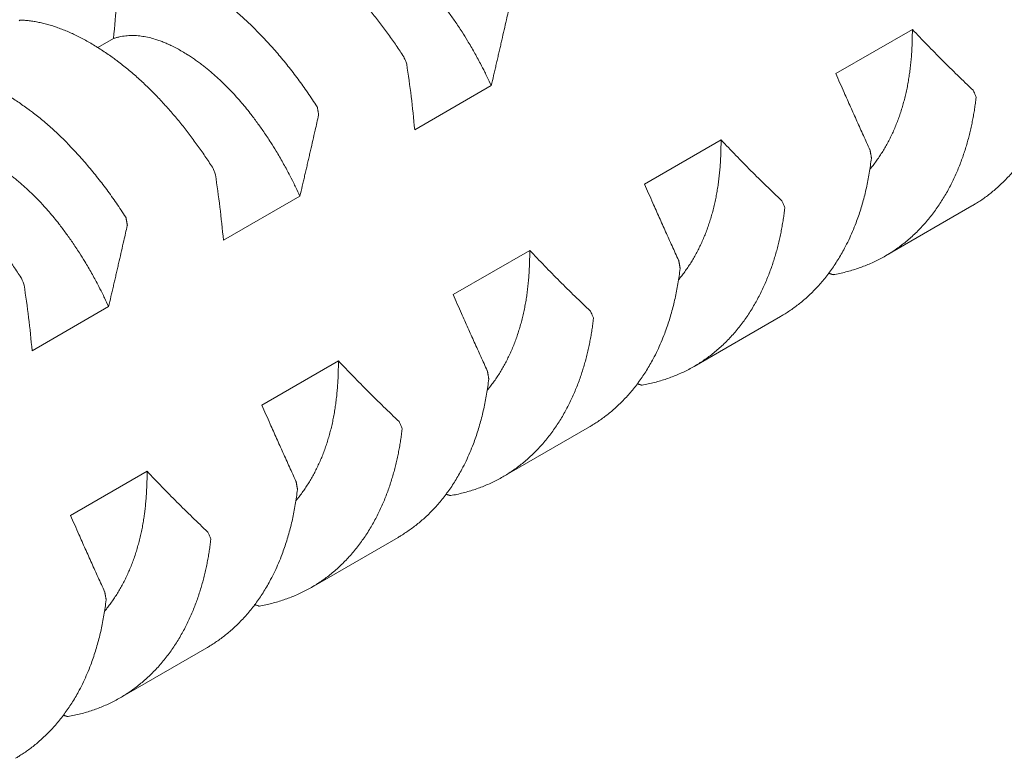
# Model space of a CAD drawing. Header units: millimetres. Extents: x 0 to 594, y 0 to 420.
# Tile 74 of 83: x 498.48 to 505.76, y 363.84 to 369.3. Entities that reach past the tile are written whole.
import ezdxf

# ---------------------------------------------------------------- set-up
doc = ezdxf.new("R2010")
doc.units = ezdxf.units.MM
doc.linetypes.add('K5LT_THIN', pattern=[0])
doc.layers.add('Системный слой', color=7, linetype='Continuous')

# ---------------------------------------------------------------- blocks, each defined once
blk = doc.blocks.new('U3')
at = {"layer": 'Системный слой', "color": 7, "linetype": 'K5LT_THIN', "lineweight": 18}
for p, q in [((505.0795, 369.2292), (504.5138, 368.9026)), ((499.1748, 369.1614), (499.0595, 369.0948)), ((501.4013, 368.4872), (501.967, 368.8138)), ((503.6653, 368.4127), (503.0996, 368.0861)), ((499.9871, 367.6707), (500.5528, 367.9973)), ((504.8803, 367.5547), (505.5204, 367.9243)), ((502.2511, 367.5962), (501.6854, 367.2696)), ((498.5729, 366.8542), (499.1386, 367.1808)), ((503.4661, 366.7383), (504.1062, 367.1078)), ((500.8368, 366.7797), (500.2712, 366.4531)), ((502.0519, 365.9218), (502.692, 366.2913)), ((499.4226, 365.9632), (498.8569, 365.6366)), ((500.6377, 365.1053), (501.2778, 365.4748)), ((499.2235, 364.2888), (499.8635, 364.6583))]:
    blk.add_line(p, q, dxfattribs=at)
for points, knots in [([(499.8965, 370.1146), (499.9078, 370.1143), (499.9308, 370.1131), (499.9657, 370.1098), (500.0013, 370.1048), (500.0376, 370.0981), (500.0744, 370.0898), (500.1117, 370.0798), (500.1495, 370.0682), (500.1877, 370.0549), (500.2262, 370.0401), (500.265, 370.0237), (500.304, 370.0057), (500.3432, 369.9863), (500.3825, 369.9654), (500.4218, 369.943), (500.4612, 369.9193), (500.5006, 369.8943), (500.5398, 369.8681), (500.5756, 369.8429), (500.6015, 369.8239), (500.6274, 369.8046), (500.6565, 369.7822), (500.6952, 369.7509), (500.7337, 369.7184), (500.7718, 369.6848), (500.8095, 369.6501), (500.8468, 369.6145), (500.8835, 369.578), (500.9194, 369.541), (500.9545, 369.5035), (500.9887, 369.4657), (501.0222, 369.4274), (501.0548, 369.3889), (501.0868, 369.35), (501.1181, 369.3107), (501.1488, 369.271), (501.1788, 369.2311), (501.2082, 369.1909), (501.2369, 369.1504), (501.2651, 369.1096), (501.2927, 369.0685), (501.3107, 369.0408), (501.3197, 369.0269)], [0, 0, 0, 0, 0.02634, 0.052775, 0.079301, 0.105956, 0.132697, 0.159533, 0.186399, 0.213259, 0.240091, 0.266892, 0.293663, 0.320386, 0.347081, 0.373754, 0.400414, 0.427032, 0.453584, 0.479965, 0.499738, 0.506229, 0.532478, 0.558829, 0.585011, 0.611012, 0.636668, 0.662151, 0.687116, 0.711701, 0.735673, 0.75939, 0.782546, 0.805391, 0.827824, 0.850167, 0.872198, 0.894026, 0.915535, 0.936929, 0.958083, 0.979105, 1, 1, 1, 1]), ([(500.589, 369.9778), (500.5961, 369.9804), (500.6105, 369.9851), (500.6327, 369.9908), (500.6554, 369.9953), (500.6787, 369.9984), (500.7033, 370.0004), (500.7303, 370.001), (500.7643, 369.9997), (500.8049, 369.9951), (500.8516, 369.9859), (500.8944, 369.9742), (500.932, 369.9615), (500.9628, 369.9496), (500.9919, 369.9371), (501.0234, 369.9224), (501.0584, 369.9045), (501.097, 369.8829), (501.1327, 369.8611), (501.1653, 369.8399), (501.1948, 369.8196), (501.2245, 369.7982), (501.2522, 369.7772), (501.2721, 369.7615), (501.292, 369.7455), (501.3138, 369.7273), (501.3435, 369.7014), (501.373, 369.6745), (501.4024, 369.6464), (501.4315, 369.6174), (501.4605, 369.5873), (501.4923, 369.5529), (501.5267, 369.514), (501.5634, 369.4703), (501.5962, 369.4293), (501.6252, 369.3916), (501.6505, 369.3577), (501.6751, 369.3234), (501.6997, 369.2881), (501.7251, 369.2504), (501.7559, 369.2031), (501.795, 369.1402), (501.8405, 369.0624), (501.8828, 368.9847), (501.9146, 368.9229), (501.9413, 368.8686), (501.9572, 368.8351), (501.967, 368.8138)], [0, 0, 0, 0, 0.019411, 0.038863, 0.058341, 0.077822, 0.097283, 0.118879, 0.142628, 0.177154, 0.211649, 0.246143, 0.269832, 0.291356, 0.31072, 0.330082, 0.35587, 0.381654, 0.407442, 0.426765, 0.446068, 0.465342, 0.484619, 0.499997, 0.503892, 0.523184, 0.542465, 0.561714, 0.580941, 0.600162, 0.619369, 0.638567, 0.663868, 0.688907, 0.713692, 0.731833, 0.74972, 0.767241, 0.784651, 0.803214, 0.823048, 0.853533, 0.892434, 0.93014, 0.957299, 0.973195, 1, 1, 1, 1]), ([(500.6796, 368.6574), (500.6682, 368.675), (500.6453, 368.7099), (500.6103, 368.7614), (500.5747, 368.8121), (500.5385, 368.8619), (500.5017, 368.9107), (500.4643, 368.9585), (500.4265, 369.0052), (500.3883, 369.0506), (500.3498, 369.0948), (500.311, 369.1376), (500.272, 369.179), (500.2329, 369.2191), (500.1936, 369.2576), (500.1542, 369.2947), (500.1148, 369.3303), (500.0755, 369.3643), (500.0363, 369.3967), (500.0005, 369.425), (499.9745, 369.4446), (499.9486, 369.4638), (499.9196, 369.4847), (499.8809, 369.5112), (499.8424, 369.5364), (499.8043, 369.56), (499.7665, 369.5822), (499.7293, 369.6029), (499.6926, 369.622), (499.6567, 369.6395), (499.6216, 369.6555), (499.5874, 369.6699), (499.5539, 369.683), (499.5212, 369.6946), (499.4893, 369.7049), (499.458, 369.714), (499.4273, 369.7218), (499.3973, 369.7285), (499.3679, 369.734), (499.3392, 369.7384), (499.311, 369.7417), (499.2834, 369.744), (499.2653, 369.7448), (499.2564, 369.745)], [0, 0, 0, 0, 0.02634, 0.052775, 0.079301, 0.105956, 0.132697, 0.159533, 0.186399, 0.213258, 0.240091, 0.266892, 0.293663, 0.320386, 0.347081, 0.373754, 0.400413, 0.427032, 0.453584, 0.479964, 0.499738, 0.506229, 0.532478, 0.558829, 0.585011, 0.611012, 0.636668, 0.662151, 0.687116, 0.711701, 0.735673, 0.75939, 0.782546, 0.805391, 0.827824, 0.850167, 0.872198, 0.894026, 0.915535, 0.936929, 0.958083, 0.979105, 1, 1, 1, 1]), ([(501.967, 368.8138), (501.9728, 368.8385), (501.9815, 368.8757), (501.9931, 368.9255), (502.0018, 368.9629), (502.0105, 369.0005), (502.0192, 369.0379), (502.0279, 369.0755), (502.0365, 369.1131), (502.048, 369.163), (502.0623, 369.2253), (502.0822, 369.3125), (502.0963, 369.3748), (502.1048, 369.4123)], [0, 0, 0, 0, 0.123718, 0.186012, 0.249454, 0.311365, 0.374222, 0.437076, 0.499829, 0.562449, 0.68732, 0.812104, 1, 1, 1, 1]), ([(498.4781, 369.2927), (498.4781, 369.2929), (498.4788, 369.2944), (498.4798, 369.2965), (498.4805, 369.2979), (498.4806, 369.2981), (498.4823, 369.2981)], [0.5459285, 0.5459285, 0.5459285, 0.5459285, 0.5612893, 0.7459796, 0.9001503, 1, 1, 1, 1]), ([(498.4823, 369.2981), (498.4936, 369.2978), (498.5165, 369.2966), (498.5515, 369.2933), (498.5871, 369.2883), (498.6233, 369.2816), (498.6602, 369.2733), (498.6975, 369.2633), (498.7353, 369.2517), (498.7735, 369.2384), (498.812, 369.2236), (498.8508, 369.2072), (498.8898, 369.1892), (498.929, 369.1698), (498.9682, 369.1489), (499.0076, 369.1265), (499.047, 369.1028), (499.0864, 369.0778), (499.1256, 369.0516), (499.1614, 369.0264), (499.1873, 369.0074), (499.2132, 368.9881), (499.2423, 368.9657), (499.281, 368.9344), (499.3195, 368.9019), (499.3576, 368.8683), (499.3953, 368.8336), (499.4326, 368.798), (499.4693, 368.7615), (499.5051, 368.7246), (499.5402, 368.687), (499.5745, 368.6492), (499.608, 368.6109), (499.6406, 368.5724), (499.6726, 368.5335), (499.7039, 368.4942), (499.7346, 368.4545), (499.7646, 368.4146), (499.794, 368.3744), (499.8227, 368.3339), (499.8509, 368.2931), (499.8784, 368.252), (499.8965, 368.2243), (499.9055, 368.2104)], [0, 0, 0, 0, 0.02634, 0.052775, 0.079301, 0.105956, 0.132697, 0.159533, 0.186399, 0.213258, 0.240091, 0.266892, 0.293663, 0.320386, 0.347081, 0.373754, 0.400414, 0.427032, 0.453584, 0.479965, 0.499738, 0.506229, 0.532478, 0.558829, 0.585011, 0.611012, 0.636668, 0.662151, 0.687116, 0.711701, 0.735673, 0.75939, 0.782546, 0.805391, 0.827824, 0.850167, 0.872198, 0.894026, 0.915535, 0.936929, 0.958083, 0.979105, 1, 1, 1, 1]), ([(505.0795, 369.2292), (505.0796, 369.2126), (505.0795, 369.1798), (505.0783, 369.1311), (505.0762, 369.0834), (505.0732, 369.0367), (505.0693, 368.9913), (505.0651, 368.9524), (505.0615, 368.9233), (505.0576, 368.8943), (505.0524, 368.86), (505.0448, 368.8171), (505.0361, 368.7745), (505.0263, 368.7322), (505.0155, 368.6903), (505.0036, 368.6489), (504.9906, 368.608), (504.9765, 368.5678), (504.9614, 368.5283), (504.9453, 368.4897), (504.9282, 368.452), (504.9101, 368.4152), (504.8911, 368.3794), (504.8712, 368.3447), (504.8504, 368.311), (504.8288, 368.2784), (504.8063, 368.2468), (504.7852, 368.2192), (504.7714, 368.2023), (504.7655, 368.1953)], [0, 0, 0, 0, 0.0203909, 0.0406136, 0.0606482, 0.0803478, 0.0997845, 0.1189127, 0.1306786, 0.1379115, 0.1569537, 0.1761257, 0.1954431, 0.2148512, 0.23438, 0.2539811, 0.2736429, 0.2933116, 0.3129434, 0.3325295, 0.3520452, 0.371509, 0.3908925, 0.4102424, 0.4295413, 0.448809, 0.4680321, 0.4872502, 0.5011568, 0.5011568, 0.5011568, 0.5011568]), ([(499.1748, 369.1614), (499.1819, 369.1639), (499.1963, 369.1686), (499.2184, 369.1743), (499.2412, 369.1788), (499.2645, 369.1819), (499.2891, 369.1839), (499.3161, 369.1845), (499.3501, 369.1832), (499.3907, 369.1786), (499.4374, 369.1694), (499.4802, 369.1577), (499.5177, 369.145), (499.5486, 369.1331), (499.5777, 369.1206), (499.6092, 369.1059), (499.6442, 369.088), (499.6828, 369.0664), (499.7185, 369.0446), (499.7511, 369.0234), (499.7806, 369.0031), (499.8103, 368.9817), (499.838, 368.9607), (499.8578, 368.945), (499.8777, 368.929), (499.8996, 368.9108), (499.9293, 368.8849), (499.9588, 368.858), (499.9882, 368.8299), (500.0173, 368.8009), (500.0463, 368.7708), (500.0781, 368.7364), (500.1125, 368.6975), (500.1492, 368.6538), (500.182, 368.6128), (500.211, 368.5751), (500.2363, 368.5412), (500.2609, 368.5069), (500.2855, 368.4716), (500.3109, 368.4339), (500.3417, 368.3866), (500.3808, 368.3237), (500.4263, 368.2459), (500.4686, 368.1682), (500.5003, 368.1064), (500.5271, 368.0521), (500.543, 368.0186), (500.5528, 367.9973)], [0, 0, 0, 0, 0.019411, 0.038863, 0.058341, 0.077822, 0.097283, 0.118879, 0.142628, 0.177154, 0.211649, 0.246143, 0.269832, 0.291356, 0.31072, 0.330082, 0.35587, 0.381654, 0.407442, 0.426765, 0.446068, 0.465342, 0.484619, 0.499997, 0.503892, 0.523184, 0.542465, 0.561714, 0.580941, 0.600162, 0.619369, 0.638567, 0.663868, 0.688907, 0.713692, 0.731833, 0.74972, 0.767241, 0.784651, 0.803214, 0.823048, 0.853533, 0.892434, 0.93014, 0.957299, 0.973195, 1, 1, 1, 1]), ([(506.1909, 369.0944), (506.1887, 369.0756), (506.1839, 369.0383), (506.1754, 368.9828), (506.1655, 368.9279), (506.1542, 368.8738), (506.1416, 368.8204), (506.1276, 368.7677), (506.1123, 368.716), (506.0956, 368.6652), (506.0757, 368.61), (506.0518, 368.5507), (506.0236, 368.4882), (505.9957, 368.4329), (505.9689, 368.3844), (505.9435, 368.3421), (505.9171, 368.3012), (505.8896, 368.2617), (505.8612, 368.2239), (505.8319, 368.1876), (505.8019, 368.1531), (505.7712, 368.1203), (505.7398, 368.0892), (505.7081, 368.0598), (505.6758, 368.0322), (505.6433, 368.0062), (505.6106, 367.982), (505.5778, 367.9595), (505.5478, 367.9404), (505.5286, 367.929), (505.5204, 367.9243)], [0, 0, 0, 0, 0.0273479, 0.0546132, 0.0818229, 0.1089974, 0.136186, 0.1633567, 0.1905029, 0.2175968, 0.2446688, 0.2806774, 0.3166161, 0.3524805, 0.3793091, 0.4060938, 0.4328036, 0.4594889, 0.4860263, 0.512426, 0.5385629, 0.5645845, 0.5902876, 0.6157869, 0.6409694, 0.6660409, 0.6906406, 0.7148832, 0.7385524, 0.7559243, 0.7559243, 0.7559243, 0.7559243]), ([(501.3197, 369.0269), (501.3216, 369.0239), (501.3236, 369.0192), (501.3312, 369.0005), (501.3385, 368.9821), (501.3421, 368.972)], [0, 0, 0, 0, 0.3333333, 0.6666667, 0.9852483, 0.9852483, 0.9852483, 0.9852483]), ([(499.2654, 367.8409), (499.254, 367.8585), (499.2311, 367.8934), (499.1961, 367.9449), (499.1605, 367.9956), (499.1243, 368.0454), (499.0875, 368.0942), (499.0501, 368.142), (499.0123, 368.1887), (498.9741, 368.2341), (498.9356, 368.2783), (498.8968, 368.3211), (498.8578, 368.3626), (498.8187, 368.4026), (498.7794, 368.4411), (498.74, 368.4782), (498.7006, 368.5138), (498.6613, 368.5478), (498.6221, 368.5802), (498.5863, 368.6085), (498.5603, 368.6281), (498.5344, 368.6473), (498.5054, 368.6682), (498.4667, 368.6947), (498.4282, 368.7199), (498.3901, 368.7435), (498.3523, 368.7657), (498.315, 368.7864), (498.2784, 368.8055), (498.2425, 368.823), (498.2074, 368.839), (498.1731, 368.8534), (498.1397, 368.8665), (498.107, 368.8781), (498.075, 368.8884), (498.0438, 368.8975), (498.0131, 368.9053), (497.9831, 368.912), (497.9537, 368.9175), (497.925, 368.9219), (497.8968, 368.9252), (497.8692, 368.9275), (497.8511, 368.9283), (497.8421, 368.9285)], [0, 0, 0, 0, 0.02634, 0.052775, 0.079301, 0.105956, 0.132697, 0.159533, 0.186399, 0.213259, 0.240091, 0.266892, 0.293663, 0.320386, 0.347081, 0.373754, 0.400414, 0.427032, 0.453584, 0.479965, 0.499738, 0.506229, 0.532478, 0.558829, 0.585011, 0.611012, 0.636668, 0.662151, 0.687116, 0.711701, 0.735673, 0.75939, 0.782546, 0.805391, 0.827824, 0.850167, 0.872198, 0.894027, 0.915535, 0.936929, 0.958083, 0.979105, 1, 1, 1, 1]), ([(504.5138, 368.9026), (504.524, 368.8793), (504.5445, 368.8324), (504.5808, 368.7502), (504.6226, 368.6562), (504.67, 368.5505), (504.7178, 368.4449), (504.7498, 368.3746), (504.7659, 368.3393)], [0, 0, 0, 0, 0.124073, 0.24903, 0.437214, 0.624852, 0.812078, 1, 1, 1, 1]), ([(504.8803, 367.5547), (504.8926, 367.5618), (504.9174, 367.5768), (504.9539, 367.6008), (504.9902, 367.6268), (505.0259, 367.6545), (505.0609, 367.684), (505.0951, 367.7151), (505.1283, 367.7478), (505.1605, 367.7821), (505.1915, 367.8177), (505.2213, 367.8545), (505.2497, 367.8925), (505.2768, 367.9313), (505.3025, 367.9711), (505.3268, 368.0116), (505.3498, 368.0527), (505.3714, 368.0944), (505.3917, 368.1366), (505.4105, 368.1789), (505.4279, 368.2213), (505.4441, 368.2636), (505.4589, 368.3059), (505.4726, 368.348), (505.4851, 368.39), (505.4966, 368.432), (505.5071, 368.474), (505.5166, 368.5159), (505.5251, 368.5577), (505.5328, 368.5995), (505.5397, 368.6412), (505.5457, 368.683), (505.5492, 368.7109), (505.5508, 368.7248)], [0.2437969, 0.2437969, 0.2437969, 0.2437969, 0.2698818, 0.2966667, 0.3237153, 0.3509673, 0.3783814, 0.4058261, 0.4332216, 0.4605283, 0.4875883, 0.514442, 0.5409384, 0.5672667, 0.5931799, 0.6188258, 0.6440769, 0.6692083, 0.6938626, 0.7181535, 0.74182, 0.7652276, 0.7880286, 0.8104719, 0.8324304, 0.8542613, 0.8757323, 0.8969767, 0.9178787, 0.9386677, 0.9592261, 0.9796666, 1, 1, 1, 1]), ([(505.5508, 368.7248), (505.5511, 368.728), (505.5494, 368.7323), (505.5429, 368.7479), (505.5356, 368.7652), (505.5311, 368.7758), (505.5286, 368.7797)], [0, 0, 0, 0, 0.3180833, 0.6361666, 0.8583888, 0.985237, 0.985237, 0.985237, 0.985237]), ([(500.6906, 368.5958), (500.6913, 368.5966), (500.691, 368.599), (500.6903, 368.6032), (500.6894, 368.6084), (500.6884, 368.614), (500.6876, 368.6188), (500.6868, 368.6235), (500.6859, 368.6286), (500.6848, 368.6352), (500.6833, 368.6434), (500.682, 368.6505), (500.6814, 368.6542), (500.6813, 368.6548), (500.6796, 368.6574)], [0.0207324, 0.0207324, 0.0207324, 0.0207324, 0.0428739, 0.0907082, 0.146734, 0.1992069, 0.2507105, 0.2970714, 0.3612261, 0.4410506, 0.5612891, 0.7459793, 0.9001501, 1, 1, 1, 1]), ([(500.5528, 367.9973), (500.5586, 368.022), (500.5672, 368.0592), (500.5789, 368.109), (500.5876, 368.1464), (500.5963, 368.184), (500.605, 368.2214), (500.6136, 368.259), (500.6223, 368.2966), (500.6338, 368.3465), (500.6481, 368.4088), (500.668, 368.496), (500.6821, 368.5584), (500.6906, 368.5958)], [0, 0, 0, 0, 0.123718, 0.186012, 0.249454, 0.311365, 0.374222, 0.437076, 0.499829, 0.562449, 0.68732, 0.812104, 1, 1, 1, 1]), ([(497.068, 368.4816), (497.0794, 368.4813), (497.1023, 368.4801), (497.1373, 368.4768), (497.1729, 368.4718), (497.2091, 368.4651), (497.246, 368.4568), (497.2833, 368.4468), (497.3211, 368.4352), (497.3593, 368.4219), (497.3978, 368.4071), (497.4366, 368.3907), (497.4756, 368.3727), (497.5148, 368.3533), (497.554, 368.3324), (497.5934, 368.3101), (497.6328, 368.2863), (497.6722, 368.2613), (497.7114, 368.2351), (497.7472, 368.2099), (497.7731, 368.191), (497.799, 368.1716), (497.8281, 368.1492), (497.8667, 368.118), (497.9052, 368.0854), (497.9434, 368.0518), (497.9811, 368.0171), (498.0184, 367.9815), (498.0551, 367.945), (498.0909, 367.9081), (498.126, 367.8705), (498.1603, 367.8327), (498.1938, 367.7944), (498.2264, 367.7559), (498.2584, 367.717), (498.2897, 367.6777), (498.3204, 367.638), (498.3504, 367.5981), (498.3797, 367.5579), (498.4085, 367.5174), (498.4366, 367.4766), (498.4642, 367.4355), (498.4823, 367.4078), (498.4913, 367.3939)], [0, 0, 0, 0, 0.02634, 0.052775, 0.079301, 0.105956, 0.132697, 0.159533, 0.186399, 0.213259, 0.240091, 0.266892, 0.293663, 0.320386, 0.347081, 0.373754, 0.400414, 0.427032, 0.453584, 0.479965, 0.499738, 0.506229, 0.532478, 0.558829, 0.585011, 0.611012, 0.636668, 0.662151, 0.687116, 0.711701, 0.735673, 0.75939, 0.782546, 0.805391, 0.827824, 0.850167, 0.872198, 0.894026, 0.915535, 0.936929, 0.958083, 0.979105, 1, 1, 1, 1]), ([(497.7606, 368.3449), (497.7677, 368.3474), (497.7821, 368.3521), (497.8042, 368.3578), (497.827, 368.3623), (497.8503, 368.3654), (497.8749, 368.3674), (497.9019, 368.368), (497.9359, 368.3667), (497.9765, 368.3621), (498.0231, 368.3529), (498.066, 368.3412), (498.1035, 368.3285), (498.1344, 368.3166), (498.1635, 368.3041), (498.195, 368.2894), (498.23, 368.2716), (498.2686, 368.2499), (498.3042, 368.2282), (498.3369, 368.2069), (498.3664, 368.1866), (498.396, 368.1652), (498.4238, 368.1442), (498.4436, 368.1285), (498.4635, 368.1125), (498.4854, 368.0943), (498.5151, 368.0684), (498.5446, 368.0415), (498.5739, 368.0134), (498.6031, 367.9844), (498.6321, 367.9543), (498.6639, 367.9199), (498.6983, 367.881), (498.735, 367.8373), (498.7678, 367.7963), (498.7968, 367.7586), (498.822, 367.7247), (498.8467, 367.6904), (498.8713, 367.6551), (498.8967, 367.6174), (498.9275, 367.5701), (498.9666, 367.5072), (499.0121, 367.4294), (499.0544, 367.3517), (499.0861, 367.2899), (499.1129, 367.2356), (499.1288, 367.2021), (499.1386, 367.1808)], [0, 0, 0, 0, 0.019411, 0.038863, 0.058341, 0.077822, 0.097283, 0.118879, 0.142628, 0.177154, 0.211649, 0.246143, 0.269832, 0.291356, 0.31072, 0.330082, 0.35587, 0.381654, 0.407442, 0.426765, 0.446068, 0.465342, 0.484619, 0.499997, 0.503892, 0.523184, 0.542465, 0.561714, 0.580941, 0.600162, 0.619369, 0.638567, 0.663868, 0.688907, 0.713692, 0.731833, 0.74972, 0.767241, 0.784651, 0.803214, 0.823048, 0.853533, 0.892434, 0.93014, 0.957299, 0.973195, 1, 1, 1, 1]), ([(503.6653, 368.4127), (503.6654, 368.3961), (503.6652, 368.3633), (503.6641, 368.3146), (503.662, 368.2669), (503.6589, 368.2202), (503.655, 368.1748), (503.6509, 368.1359), (503.6473, 368.1068), (503.6434, 368.0778), (503.6381, 368.0435), (503.6305, 368.0006), (503.6219, 367.958), (503.6121, 367.9157), (503.6013, 367.8738), (503.5894, 367.8324), (503.5764, 367.7915), (503.5623, 367.7513), (503.5472, 367.7119), (503.531, 367.6732), (503.5139, 367.6355), (503.4959, 367.5987), (503.4769, 367.5629), (503.457, 367.5282), (503.4362, 367.4945), (503.4146, 367.4619), (503.3921, 367.4303), (503.371, 367.4027), (503.3572, 367.3858), (503.3513, 367.3788)], [0, 0, 0, 0, 0.0203909, 0.0406136, 0.0606482, 0.0803478, 0.0997844, 0.1189127, 0.1306786, 0.1379115, 0.1569537, 0.1761256, 0.195443, 0.2148512, 0.23438, 0.253981, 0.2736428, 0.2933115, 0.3129433, 0.3325294, 0.3520452, 0.3715089, 0.3908925, 0.4102424, 0.4295413, 0.4488089, 0.4680321, 0.4872502, 0.5011568, 0.5011568, 0.5011568, 0.5011568]), ([(504.7767, 368.2779), (504.7745, 368.2591), (504.7697, 368.2218), (504.7612, 368.1663), (504.7513, 368.1114), (504.74, 368.0573), (504.7274, 368.0039), (504.7134, 367.9512), (504.6981, 367.8995), (504.6814, 367.8487), (504.6614, 367.7935), (504.6376, 367.7342), (504.6094, 367.6717), (504.5815, 367.6164), (504.5546, 367.5679), (504.5293, 367.5256), (504.5029, 367.4847), (504.4754, 367.4452), (504.447, 367.4074), (504.4177, 367.3711), (504.3877, 367.3366), (504.3569, 367.3038), (504.3256, 367.2727), (504.2939, 367.2433), (504.2616, 367.2157), (504.2291, 367.1897), (504.1964, 367.1655), (504.1636, 367.143), (504.1336, 367.1239), (504.1144, 367.1125), (504.1062, 367.1078)], [0, 0, 0, 0, 0.0273479, 0.0546132, 0.0818229, 0.1089974, 0.136186, 0.1633566, 0.1905029, 0.2175968, 0.2446688, 0.2806773, 0.3166161, 0.3524804, 0.379309, 0.4060938, 0.4328036, 0.4594889, 0.4860263, 0.512426, 0.5385628, 0.5645844, 0.5902876, 0.6157868, 0.6409693, 0.6660409, 0.6906406, 0.7148832, 0.7385524, 0.7559243, 0.7559243, 0.7559243, 0.7559243]), ([(504.7659, 368.3393), (504.7666, 368.3386), (504.7671, 368.3363), (504.7679, 368.3321), (504.7688, 368.3269), (504.7698, 368.3214), (504.7707, 368.3166), (504.7715, 368.3119), (504.7724, 368.3068), (504.7736, 368.3003), (504.775, 368.2921), (504.7763, 368.285), (504.7769, 368.2813), (504.777, 368.2807), (504.7767, 368.2779)], [0.0207444, 0.0207444, 0.0207444, 0.0207444, 0.0428984, 0.0907387, 0.1467587, 0.1992145, 0.2507964, 0.2972687, 0.3609845, 0.4401075, 0.5595796, 0.7441911, 0.8989792, 1, 1, 1, 1]), ([(499.9055, 368.2104), (499.9074, 368.2074), (499.9094, 368.2027), (499.9169, 368.184), (499.9243, 368.1656), (499.9279, 368.1555)], [0, 0, 0, 0, 0.3333333, 0.6666667, 0.9852484, 0.9852484, 0.9852484, 0.9852484]), ([(503.0996, 368.0861), (503.1098, 368.0628), (503.1303, 368.0159), (503.1666, 367.9337), (503.2084, 367.8397), (503.2558, 367.734), (503.3036, 367.6284), (503.3356, 367.5581), (503.3517, 367.5228)], [0, 0, 0, 0, 0.124073, 0.24903, 0.437214, 0.624852, 0.812078, 1, 1, 1, 1]), ([(504.1366, 367.9083), (504.1369, 367.9115), (504.1352, 367.9158), (504.1287, 367.9314), (504.1214, 367.9487), (504.1169, 367.9593), (504.1144, 367.9632)], [0, 0, 0, 0, 0.3180892, 0.6361784, 0.8584006, 0.9852368, 0.9852368, 0.9852368, 0.9852368]), ([(499.2763, 367.7793), (499.2771, 367.7801), (499.2767, 367.7825), (499.276, 367.7867), (499.2752, 367.7919), (499.2742, 367.7975), (499.2734, 367.8023), (499.2726, 367.807), (499.2717, 367.8121), (499.2706, 367.8187), (499.2691, 367.8269), (499.2678, 367.834), (499.2672, 367.8377), (499.267, 367.8383), (499.2654, 367.8409)], [0.0207323, 0.0207323, 0.0207323, 0.0207323, 0.0428737, 0.0907079, 0.1467335, 0.1992062, 0.2507097, 0.2970703, 0.3612246, 0.4410487, 0.5612865, 0.7459763, 0.9001479, 1, 1, 1, 1]), ([(503.4661, 366.7382), (503.4784, 366.7453), (503.5031, 366.7603), (503.5397, 366.7843), (503.576, 366.8103), (503.6117, 366.838), (503.6467, 366.8675), (503.6809, 366.8986), (503.7141, 366.9314), (503.7463, 366.9656), (503.7773, 367.0012), (503.8071, 367.038), (503.8355, 367.076), (503.8626, 367.1149), (503.8883, 367.1546), (503.9126, 367.1951), (503.9356, 367.2362), (503.9572, 367.278), (503.9775, 367.3201), (503.9963, 367.3624), (504.0137, 367.4048), (504.0298, 367.4471), (504.0447, 367.4894), (504.0584, 367.5315), (504.0709, 367.5735), (504.0824, 367.6155), (504.0929, 367.6575), (504.1023, 367.6994), (504.1109, 367.7412), (504.1186, 367.783), (504.1254, 367.8247), (504.1315, 367.8665), (504.1349, 367.8944), (504.1366, 367.9083)], [0.2437968, 0.2437968, 0.2437968, 0.2437968, 0.2698818, 0.2966667, 0.3237153, 0.3509673, 0.3783814, 0.4058261, 0.4332216, 0.4605283, 0.4875883, 0.514442, 0.5409384, 0.5672667, 0.5931799, 0.6188258, 0.6440769, 0.6692084, 0.6938626, 0.7181535, 0.74182, 0.7652276, 0.7880287, 0.810472, 0.8324304, 0.8542613, 0.8757323, 0.8969767, 0.9178787, 0.9386677, 0.9592261, 0.9796666, 1, 1, 1, 1]), ([(499.1386, 367.1808), (499.1443, 367.2056), (499.153, 367.2427), (499.1646, 367.2925), (499.1734, 367.3299), (499.1821, 367.3675), (499.1907, 367.4049), (499.1994, 367.4425), (499.2081, 367.4801), (499.2196, 367.53), (499.2338, 367.5923), (499.2537, 367.6795), (499.2679, 367.7419), (499.2763, 367.7793)], [0, 0, 0, 0, 0.123718, 0.186012, 0.249454, 0.311365, 0.374222, 0.437076, 0.499829, 0.562449, 0.68732, 0.812104, 1, 1, 1, 1]), ([(502.2511, 367.5962), (502.2512, 367.5796), (502.251, 367.5468), (502.2499, 367.4981), (502.2478, 367.4504), (502.2447, 367.4037), (502.2408, 367.3583), (502.2367, 367.3194), (502.2331, 367.2903), (502.2292, 367.2613), (502.2239, 367.227), (502.2163, 367.1842), (502.2077, 367.1415), (502.1979, 367.0992), (502.1871, 367.0573), (502.1751, 367.0159), (502.1621, 366.975), (502.1481, 366.9348), (502.133, 366.8954), (502.1168, 366.8567), (502.0997, 366.819), (502.0817, 366.7822), (502.0627, 366.7464), (502.0428, 366.7117), (502.022, 366.678), (502.0003, 366.6454), (501.9779, 366.6139), (501.9567, 366.5862), (501.943, 366.5693), (501.9371, 366.5623)], [0, 0, 0, 0, 0.0203909, 0.0406136, 0.0606482, 0.0803478, 0.0997845, 0.1189127, 0.1306786, 0.1379115, 0.1569537, 0.1761257, 0.1954431, 0.2148512, 0.23438, 0.2539811, 0.2736429, 0.2933116, 0.3129434, 0.3325295, 0.3520452, 0.371509, 0.3908925, 0.4102424, 0.4295413, 0.448809, 0.4680321, 0.4872502, 0.5011568, 0.5011568, 0.5011568, 0.5011568]), ([(504.4955, 367.4167), (504.5112, 367.4195), (504.5423, 367.4255), (504.588, 367.4362), (504.6328, 367.4485), (504.6766, 367.4624), (504.7194, 367.4779), (504.7612, 367.4948), (504.8018, 367.5131), (504.8415, 367.533), (504.8674, 367.5473), (504.8803, 367.5547)], [0, 0, 0, 0, 0.0271172, 0.0543051, 0.0815275, 0.1087174, 0.1358386, 0.1628457, 0.1897707, 0.2165683, 0.2437969, 0.2437969, 0.2437969, 0.2437969]), ([(503.3517, 367.5228), (503.3524, 367.5222), (503.3529, 367.5198), (503.3536, 367.5156), (503.3546, 367.5104), (503.3556, 367.5049), (503.3565, 367.5001), (503.3573, 367.4954), (503.3582, 367.4903), (503.3594, 367.4838), (503.3608, 367.4756), (503.362, 367.4685), (503.3627, 367.4648), (503.3628, 367.4642), (503.3625, 367.4614)], [0.0207443, 0.0207443, 0.0207443, 0.0207443, 0.0428983, 0.0907386, 0.1467585, 0.1992142, 0.2507961, 0.2972683, 0.3609837, 0.4401061, 0.5595773, 0.7441878, 0.8989766, 1, 1, 1, 1]), ([(503.3625, 367.4614), (503.3603, 367.4426), (503.3555, 367.4053), (503.3469, 367.3498), (503.337, 367.2949), (503.3258, 367.2408), (503.3132, 367.1874), (503.2992, 367.1347), (503.2839, 367.083), (503.2672, 367.0322), (503.2472, 366.977), (503.2234, 366.9177), (503.1952, 366.8552), (503.1673, 366.7999), (503.1404, 366.7514), (503.1151, 366.7091), (503.0887, 366.6682), (503.0612, 366.6287), (503.0328, 366.5909), (503.0035, 366.5546), (502.9734, 366.5201), (502.9427, 366.4873), (502.9114, 366.4562), (502.8796, 366.4268), (502.8474, 366.3992), (502.8149, 366.3732), (502.7822, 366.349), (502.7494, 366.3265), (502.7193, 366.3074), (502.7002, 366.296), (502.692, 366.2913)], [0, 0, 0, 0, 0.0273479, 0.0546132, 0.0818229, 0.1089974, 0.136186, 0.1633567, 0.1905029, 0.2175968, 0.2446688, 0.2806774, 0.3166162, 0.3524805, 0.3793091, 0.4060938, 0.4328036, 0.4594889, 0.4860263, 0.512426, 0.5385629, 0.5645845, 0.5902876, 0.6157869, 0.6409694, 0.6660409, 0.6906406, 0.7148832, 0.7385524, 0.7559243, 0.7559243, 0.7559243, 0.7559243]), ([(504.4606, 367.4255), (504.4624, 367.4265), (504.4669, 367.4249), (504.4722, 367.4231), (504.4759, 367.4218), (504.4781, 367.4211), (504.4795, 367.4206), (504.4802, 367.4203), (504.4809, 367.4201), (504.4816, 367.4199), (504.4822, 367.4197), (504.4826, 367.4195), (504.4828, 367.4195), (504.4829, 367.4194), (504.4832, 367.4193), (504.4836, 367.4192), (504.484, 367.419), (504.4846, 367.4189), (504.4851, 367.4187), (504.4857, 367.4185), (504.4861, 367.4183), (504.4865, 367.4182), (504.4866, 367.4182), (504.4867, 367.4181), (504.4869, 367.4181), (504.4873, 367.4179), (504.488, 367.4177), (504.4887, 367.4174), (504.4893, 367.4173), (504.4896, 367.4172), (504.4898, 367.4171), (504.4902, 367.417), (504.4908, 367.4168), (504.4916, 367.4165), (504.4923, 367.4162), (504.4925, 367.4162), (504.4955, 367.4167)], [0.2348884, 0.2348884, 0.2348884, 0.2348884, 0.3272893, 0.414425, 0.4678876, 0.5095399, 0.5300108, 0.5456675, 0.5570684, 0.5730675, 0.5868265, 0.5971513, 0.6046322, 0.6120906, 0.6211155, 0.628725, 0.6378235, 0.6473781, 0.6604852, 0.6746009, 0.6880333, 0.7005949, 0.7086787, 0.7174026, 0.7276308, 0.7413872, 0.7548092, 0.76702, 0.778075, 0.7883463, 0.7977974, 0.8093487, 0.828715, 0.8655289, 0.9244808, 1, 1, 1, 1]), ([(498.4913, 367.3939), (498.4932, 367.3909), (498.4951, 367.3862), (498.5027, 367.3676), (498.5101, 367.3491), (498.5137, 367.339)], [0, 0, 0, 0, 0.3333333, 0.6666667, 0.9852482, 0.9852482, 0.9852482, 0.9852482]), ([(501.6854, 367.2696), (501.6956, 367.2463), (501.7161, 367.1994), (501.7523, 367.1172), (501.7942, 367.0232), (501.8416, 366.9175), (501.8894, 366.8119), (501.9214, 366.7416), (501.9375, 366.7063)], [0, 0, 0, 0, 0.124073, 0.24903, 0.437214, 0.624852, 0.812078, 1, 1, 1, 1]), ([(502.7224, 367.0918), (502.7227, 367.095), (502.721, 367.0993), (502.7145, 367.1149), (502.7072, 367.1322), (502.7027, 367.1428), (502.7002, 367.1467)], [0, 0, 0, 0, 0.3180824, 0.6361648, 0.8583871, 0.985237, 0.985237, 0.985237, 0.985237]), ([(502.0518, 365.9217), (502.0642, 365.9288), (502.0889, 365.9438), (502.1255, 365.9678), (502.1618, 365.9938), (502.1975, 366.0215), (502.2325, 366.051), (502.2666, 366.0821), (502.2999, 366.1149), (502.3321, 366.1491), (502.3631, 366.1847), (502.3929, 366.2215), (502.4213, 366.2595), (502.4484, 366.2984), (502.4741, 366.3381), (502.4984, 366.3786), (502.5214, 366.4197), (502.543, 366.4615), (502.5632, 366.5036), (502.582, 366.5459), (502.5995, 366.5883), (502.6156, 366.6306), (502.6305, 366.6729), (502.6441, 366.715), (502.6567, 366.757), (502.6682, 366.799), (502.6786, 366.841), (502.6881, 366.8829), (502.6967, 366.9247), (502.7044, 366.9665), (502.7112, 367.0082), (502.7172, 367.05), (502.7207, 367.0779), (502.7224, 367.0918)], [0.2437969, 0.2437969, 0.2437969, 0.2437969, 0.2698818, 0.2966667, 0.3237153, 0.3509673, 0.3783814, 0.4058261, 0.4332216, 0.4605283, 0.4875882, 0.514442, 0.5409384, 0.5672667, 0.5931798, 0.6188258, 0.6440769, 0.6692083, 0.6938625, 0.7181535, 0.74182, 0.7652275, 0.7880286, 0.8104719, 0.8324304, 0.8542613, 0.8757323, 0.8969767, 0.9178787, 0.9386677, 0.9592261, 0.9796666, 1, 1, 1, 1]), ([(500.8368, 366.7797), (500.8369, 366.7636), (500.8368, 366.7314), (500.8357, 366.6837), (500.8337, 366.6364), (500.8307, 366.5896), (500.8268, 366.5432), (500.8225, 366.5035), (500.8188, 366.4734), (500.8147, 366.4434), (500.8093, 366.4079), (500.8014, 366.364), (500.7925, 366.3206), (500.7825, 366.2779), (500.7715, 366.2359), (500.7595, 366.1947), (500.7465, 366.1542), (500.7324, 366.1145), (500.7174, 366.0756), (500.7015, 366.0376), (500.6845, 366.0004), (500.6666, 365.9642), (500.6478, 365.9288), (500.6281, 365.8945), (500.6075, 365.8611), (500.586, 365.8287), (500.5636, 365.7973), (500.5426, 365.7698), (500.5288, 365.7529), (500.5229, 365.7458)], [0, 0, 0, 0, 0.019558, 0.0390946, 0.0586191, 0.0781488, 0.0977107, 0.1172669, 0.128998, 0.1367668, 0.1562435, 0.1757236, 0.1952307, 0.214754, 0.2342778, 0.2537872, 0.273278, 0.2927642, 0.3122531, 0.3317426, 0.351215, 0.370679, 0.3901366, 0.4095889, 0.4290163, 0.4484323, 0.4678395, 0.4872414, 0.5013428, 0.5013428, 0.5013428, 0.5013428]), ([(501.9375, 366.7063), (501.9382, 366.7057), (501.9387, 366.7033), (501.9394, 366.6991), (501.9404, 366.6939), (501.9414, 366.6884), (501.9423, 366.6836), (501.9431, 366.6789), (501.944, 366.6738), (501.9452, 366.6673), (501.9466, 366.6591), (501.9478, 366.652), (501.9485, 366.6483), (501.9486, 366.6477), (501.9483, 366.6449)], [0.0207444, 0.0207444, 0.0207444, 0.0207444, 0.0428984, 0.0907387, 0.1467588, 0.1992145, 0.2507965, 0.2972688, 0.3609847, 0.4401077, 0.5595799, 0.7441914, 0.8989794, 1, 1, 1, 1]), ([(503.0813, 366.6002), (503.097, 366.603), (503.128, 366.609), (503.1738, 366.6197), (503.2186, 366.632), (503.2624, 366.6459), (503.3052, 366.6614), (503.3469, 366.6783), (503.3875, 366.6966), (503.4273, 366.7165), (503.4532, 366.7308), (503.4661, 366.7382)], [0, 0, 0, 0, 0.0271172, 0.0543051, 0.0815275, 0.1087174, 0.1358386, 0.1628456, 0.1897707, 0.2165683, 0.2437968, 0.2437968, 0.2437968, 0.2437968]), ([(501.9483, 366.6449), (501.9461, 366.6261), (501.9413, 366.5888), (501.9327, 366.5333), (501.9228, 366.4784), (501.9116, 366.4243), (501.899, 366.3709), (501.885, 366.3182), (501.8696, 366.2665), (501.853, 366.2157), (501.833, 366.1605), (501.8092, 366.1012), (501.781, 366.0387), (501.7531, 365.9834), (501.7262, 365.9349), (501.7009, 365.8926), (501.6745, 365.8517), (501.647, 365.8123), (501.6186, 365.7744), (501.5893, 365.7381), (501.5592, 365.7036), (501.5285, 365.6708), (501.4972, 365.6397), (501.4654, 365.6103), (501.4332, 365.5827), (501.4007, 365.5568), (501.3679, 365.5325), (501.3352, 365.51), (501.3051, 365.4909), (501.2859, 365.4795), (501.2778, 365.4748)], [0, 0, 0, 0, 0.0273479, 0.0546132, 0.0818229, 0.1089974, 0.136186, 0.1633566, 0.1905029, 0.2175968, 0.2446688, 0.2806773, 0.3166161, 0.3524805, 0.3793091, 0.4060938, 0.4328036, 0.4594889, 0.4860263, 0.512426, 0.5385628, 0.5645844, 0.5902876, 0.6157868, 0.6409693, 0.6660409, 0.6906406, 0.7148832, 0.7385524, 0.7559243, 0.7559243, 0.7559243, 0.7559243]), ([(503.0463, 366.609), (503.0482, 366.61), (503.0527, 366.6084), (503.058, 366.6066), (503.0617, 366.6053), (503.064, 366.6045), (503.0653, 366.6041), (503.0661, 366.6038), (503.0667, 366.6036), (503.0673, 366.6034), (503.068, 366.6032), (503.0684, 366.603), (503.0686, 366.603), (503.0688, 366.6029), (503.0691, 366.6028), (503.0697, 366.6026), (503.0703, 366.6024), (503.0709, 366.6022), (503.0714, 366.602), (503.0719, 366.6018), (503.0722, 366.6017), (503.0724, 366.6017), (503.0725, 366.6016), (503.0727, 366.6016), (503.0735, 366.6013), (503.0745, 366.6009), (503.0752, 366.6007), (503.0755, 366.6006), (503.0758, 366.6005), (503.0761, 366.6004), (503.0766, 366.6002), (503.0773, 366.6), (503.0781, 366.5998), (503.0782, 366.5997), (503.0813, 366.6002)], [0.2347551, 0.2347551, 0.2347551, 0.2347551, 0.3291472, 0.4121094, 0.4686283, 0.5096783, 0.5337625, 0.5455853, 0.5569734, 0.5730392, 0.5867707, 0.597645, 0.6060595, 0.6144784, 0.6242423, 0.6352956, 0.6477342, 0.660422, 0.6744718, 0.6877811, 0.7001881, 0.7076587, 0.7156578, 0.7312256, 0.748517, 0.7688904, 0.7810392, 0.7943364, 0.8043164, 0.816406, 0.8316601, 0.8614329, 0.9180449, 1, 1, 1, 1]), ([(500.2712, 366.4531), (500.2813, 366.4298), (500.3019, 366.3829), (500.3381, 366.3007), (500.38, 366.2067), (500.4274, 366.101), (500.4751, 365.9954), (500.5072, 365.9251), (500.5233, 365.8899)], [0, 0, 0, 0, 0.124073, 0.24903, 0.437214, 0.624852, 0.812078, 1, 1, 1, 1]), ([(501.3081, 366.2754), (501.3085, 366.2786), (501.3067, 366.2828), (501.3003, 366.2984), (501.293, 366.3157), (501.2884, 366.3263), (501.2859, 366.3302)], [0, 0, 0, 0, 0.3180886, 0.6361772, 0.8583994, 0.9852368, 0.9852368, 0.9852368, 0.9852368]), ([(500.6376, 365.1052), (500.65, 365.1123), (500.6747, 365.1273), (500.7113, 365.1513), (500.7476, 365.1773), (500.7833, 365.205), (500.8183, 365.2345), (500.8524, 365.2656), (500.8857, 365.2984), (500.9179, 365.3326), (500.9489, 365.3682), (500.9787, 365.405), (501.0071, 365.443), (501.0342, 365.4819), (501.0599, 365.5216), (501.0842, 365.5621), (501.1072, 365.6032), (501.1288, 365.645), (501.149, 365.6871), (501.1678, 365.7294), (501.1853, 365.7718), (501.2014, 365.8141), (501.2163, 365.8564), (501.2299, 365.8985), (501.2425, 365.9405), (501.2539, 365.9825), (501.2644, 366.0245), (501.2739, 366.0664), (501.2825, 366.1082), (501.2902, 366.15), (501.297, 366.1917), (501.303, 366.2335), (501.3065, 366.2614), (501.3081, 366.2754)], [0.2437968, 0.2437968, 0.2437968, 0.2437968, 0.2698818, 0.2966667, 0.3237153, 0.3509673, 0.3783814, 0.4058261, 0.4332216, 0.4605283, 0.4875883, 0.514442, 0.5409384, 0.5672667, 0.5931799, 0.6188258, 0.6440769, 0.6692084, 0.6938626, 0.7181535, 0.74182, 0.7652276, 0.7880287, 0.8104719, 0.8324304, 0.8542613, 0.8757323, 0.8969767, 0.9178787, 0.9386677, 0.9592261, 0.9796666, 1, 1, 1, 1]), ([(499.4226, 365.9632), (499.4227, 365.9466), (499.4226, 365.9138), (499.4214, 365.8651), (499.4193, 365.8174), (499.4163, 365.7707), (499.4124, 365.7253), (499.4082, 365.6864), (499.4046, 365.6573), (499.4007, 365.6283), (499.3955, 365.594), (499.3879, 365.5512), (499.3792, 365.5085), (499.3695, 365.4663), (499.3586, 365.4244), (499.3467, 365.3829), (499.3337, 365.342), (499.3196, 365.3018), (499.3045, 365.2624), (499.2884, 365.2237), (499.2713, 365.186), (499.2532, 365.1492), (499.2342, 365.1135), (499.2143, 365.0787), (499.1936, 365.045), (499.1719, 365.0124), (499.1494, 364.9809), (499.1283, 364.9532), (499.1145, 364.9363), (499.1087, 364.9293)], [0, 0, 0, 0, 0.0203909, 0.0406136, 0.0606482, 0.0803478, 0.0997845, 0.1189127, 0.1306786, 0.1379115, 0.1569537, 0.1761257, 0.1954431, 0.2148512, 0.23438, 0.2539811, 0.2736429, 0.2933116, 0.3129434, 0.3325295, 0.3520452, 0.371509, 0.3908925, 0.4102424, 0.4295413, 0.448809, 0.4680321, 0.4872502, 0.5011568, 0.5011568, 0.5011568, 0.5011568]), ([(500.5233, 365.8899), (500.524, 365.8892), (500.5244, 365.8868), (500.5252, 365.8826), (500.5262, 365.8774), (500.5272, 365.8719), (500.5281, 365.8671), (500.5289, 365.8624), (500.5298, 365.8573), (500.531, 365.8508), (500.5324, 365.8426), (500.5336, 365.8355), (500.5342, 365.8318), (500.5344, 365.8312), (500.534, 365.8284)], [0.0207443, 0.0207443, 0.0207443, 0.0207443, 0.0428983, 0.0907386, 0.1467585, 0.1992142, 0.2507961, 0.2972683, 0.3609838, 0.4401063, 0.5595776, 0.7441883, 0.898977, 1, 1, 1, 1]), ([(501.6671, 365.7837), (501.6828, 365.7865), (501.7138, 365.7925), (501.7595, 365.8032), (501.8044, 365.8156), (501.8482, 365.8295), (501.891, 365.8449), (501.9327, 365.8618), (501.9733, 365.8801), (502.0131, 365.9), (502.039, 365.9143), (502.0518, 365.9217)], [0, 0, 0, 0, 0.0271172, 0.0543051, 0.0815275, 0.1087174, 0.1358386, 0.1628457, 0.1897707, 0.2165683, 0.2437969, 0.2437969, 0.2437969, 0.2437969]), ([(500.534, 365.8284), (500.5319, 365.8096), (500.5271, 365.7723), (500.5185, 365.7168), (500.5086, 365.6619), (500.4974, 365.6078), (500.4847, 365.5544), (500.4708, 365.5017), (500.4554, 365.45), (500.4388, 365.3992), (500.4188, 365.344), (500.395, 365.2847), (500.3668, 365.2222), (500.3389, 365.1669), (500.312, 365.1184), (500.2867, 365.0761), (500.2603, 365.0352), (500.2328, 364.9958), (500.2043, 364.9579), (500.1751, 364.9216), (500.145, 364.8871), (500.1143, 364.8543), (500.083, 364.8232), (500.0512, 364.7938), (500.019, 364.7662), (499.9865, 364.7403), (499.9537, 364.716), (499.921, 364.6935), (499.8909, 364.6744), (499.8717, 364.663), (499.8635, 364.6583)], [0, 0, 0, 0, 0.0273479, 0.0546132, 0.0818229, 0.1089974, 0.136186, 0.1633567, 0.1905029, 0.2175968, 0.2446688, 0.2806774, 0.3166162, 0.3524805, 0.3793091, 0.4060938, 0.4328036, 0.4594889, 0.4860264, 0.5124261, 0.5385629, 0.5645845, 0.5902876, 0.6157869, 0.6409694, 0.6660409, 0.6906406, 0.7148832, 0.7385524, 0.7559243, 0.7559243, 0.7559243, 0.7559243]), ([(501.6321, 365.7925), (501.6339, 365.7935), (501.6385, 365.7919), (501.6438, 365.7901), (501.6475, 365.7888), (501.6497, 365.7881), (501.651, 365.7876), (501.6518, 365.7873), (501.6525, 365.7871), (501.6531, 365.7869), (501.6537, 365.7867), (501.6541, 365.7865), (501.6544, 365.7865), (501.6545, 365.7864), (501.6548, 365.7863), (501.6551, 365.7862), (501.6556, 365.7861), (501.6561, 365.7859), (501.6567, 365.7857), (501.6572, 365.7855), (501.6577, 365.7853), (501.6582, 365.7852), (501.6583, 365.7851), (501.6587, 365.785), (501.6596, 365.7847), (501.6603, 365.7844), (501.6608, 365.7843), (501.6612, 365.7842), (501.6614, 365.7841), (501.6618, 365.784), (501.6623, 365.7838), (501.6632, 365.7835), (501.6639, 365.7833), (501.664, 365.7832), (501.6671, 365.7837)], [0.2348682, 0.2348682, 0.2348682, 0.2348682, 0.3272809, 0.4144175, 0.4678825, 0.509536, 0.53001, 0.5456687, 0.5570721, 0.573071, 0.5868303, 0.5971548, 0.6046352, 0.6120936, 0.6211191, 0.6287289, 0.6378303, 0.6473926, 0.6604816, 0.6749678, 0.6887514, 0.7024884, 0.7215464, 0.7394619, 0.7568522, 0.7670449, 0.7780671, 0.7883381, 0.7977962, 0.8093494, 0.8287217, 0.8655422, 0.9244926, 1, 1, 1, 1]), ([(498.8569, 365.6366), (498.8671, 365.6133), (498.8877, 365.5664), (498.9239, 365.4843), (498.9658, 365.3902), (499.0132, 365.2845), (499.0609, 365.1789), (499.093, 365.1086), (499.1091, 365.0734)], [0, 0, 0, 0, 0.124073, 0.24903, 0.437214, 0.624852, 0.812078, 1, 1, 1, 1]), ([(499.8939, 365.4589), (499.8943, 365.4621), (499.8925, 365.4663), (499.8861, 365.4819), (499.8788, 365.4992), (499.8742, 365.5098), (499.8717, 365.5137)], [0, 0, 0, 0, 0.3180815, 0.6361631, 0.8583853, 0.985237, 0.985237, 0.985237, 0.985237]), ([(499.2234, 364.2887), (499.2358, 364.2959), (499.2605, 364.3108), (499.2971, 364.3348), (499.3334, 364.3608), (499.369, 364.3885), (499.404, 364.418), (499.4382, 364.4491), (499.4715, 364.4819), (499.5037, 364.5161), (499.5347, 364.5517), (499.5644, 364.5885), (499.5929, 364.6265), (499.62, 364.6654), (499.6457, 364.7051), (499.67, 364.7456), (499.693, 364.7868), (499.7146, 364.8285), (499.7348, 364.8706), (499.7536, 364.9129), (499.7711, 364.9553), (499.7872, 364.9976), (499.8021, 365.0399), (499.8157, 365.082), (499.8283, 365.124), (499.8397, 365.166), (499.8502, 365.208), (499.8597, 365.2499), (499.8683, 365.2917), (499.876, 365.3335), (499.8828, 365.3752), (499.8888, 365.417), (499.8923, 365.4449), (499.8939, 365.4589)], [0.2437969, 0.2437969, 0.2437969, 0.2437969, 0.2698818, 0.2966667, 0.3237153, 0.3509673, 0.3783814, 0.4058261, 0.4332216, 0.4605283, 0.4875882, 0.514442, 0.5409384, 0.5672667, 0.5931798, 0.6188258, 0.6440768, 0.6692083, 0.6938625, 0.7181535, 0.74182, 0.7652275, 0.7880286, 0.8104719, 0.8324304, 0.8542613, 0.8757323, 0.8969767, 0.9178787, 0.9386677, 0.9592261, 0.9796666, 1, 1, 1, 1]), ([(500.2529, 364.9672), (500.2685, 364.97), (500.2996, 364.976), (500.3453, 364.9867), (500.3902, 364.9991), (500.434, 365.013), (500.4768, 365.0284), (500.5185, 365.0453), (500.5591, 365.0636), (500.5989, 365.0835), (500.6247, 365.0978), (500.6376, 365.1052)], [0, 0, 0, 0, 0.0271172, 0.0543051, 0.0815275, 0.1087174, 0.1358386, 0.1628456, 0.1897707, 0.2165683, 0.2437968, 0.2437968, 0.2437968, 0.2437968]), ([(499.1198, 365.0119), (499.1176, 364.9931), (499.1129, 364.9558), (499.1043, 364.9003), (499.0944, 364.8455), (499.0832, 364.7913), (499.0705, 364.7379), (499.0565, 364.6852), (499.0412, 364.6335), (499.0246, 364.5827), (499.0046, 364.5275), (498.9808, 364.4682), (498.9525, 364.4057), (498.9247, 364.3504), (498.8978, 364.3019), (498.8725, 364.2596), (498.8461, 364.2187), (498.8186, 364.1793), (498.7901, 364.1414), (498.7609, 364.1052), (498.7308, 364.0706), (498.7001, 364.0378), (498.6688, 364.0067), (498.637, 363.9773), (498.6048, 363.9497), (498.5723, 363.9238), (498.5395, 363.8995), (498.5068, 363.8771), (498.4767, 363.8579), (498.4575, 363.8465), (498.4493, 363.8418)], [0, 0, 0, 0, 0.0273479, 0.0546132, 0.0818229, 0.1089974, 0.136186, 0.1633566, 0.1905029, 0.2175968, 0.2446688, 0.2806773, 0.3166161, 0.3524805, 0.3793091, 0.4060938, 0.4328036, 0.4594889, 0.4860263, 0.512426, 0.5385628, 0.5645844, 0.5902876, 0.6157868, 0.6409694, 0.6660409, 0.6906406, 0.7148832, 0.7385524, 0.7559243, 0.7559243, 0.7559243, 0.7559243]), ([(499.1091, 365.0734), (499.1098, 365.0727), (499.1102, 365.0703), (499.111, 365.0661), (499.112, 365.0609), (499.113, 365.0554), (499.1138, 365.0506), (499.1147, 365.0459), (499.1156, 365.0408), (499.1167, 365.0343), (499.1182, 365.0261), (499.1194, 365.019), (499.12, 365.0153), (499.1201, 365.0147), (499.1198, 365.0119)], [0.0207444, 0.0207444, 0.0207444, 0.0207444, 0.0428984, 0.0907388, 0.1467589, 0.1992146, 0.2507967, 0.297269, 0.3609849, 0.440108, 0.5595802, 0.7441918, 0.8989797, 1, 1, 1, 1]), ([(500.2179, 364.9761), (500.2182, 364.9779), (500.22, 364.9772), (500.2234, 364.9761), (500.2278, 364.9746), (500.2335, 364.9726), (500.2406, 364.9702), (500.2469, 364.9681), (500.2501, 364.967), (500.2506, 364.9668), (500.2529, 364.9672)], [0.2301046, 0.2301046, 0.2301046, 0.2301046, 0.2515188, 0.298122, 0.3621453, 0.4416667, 0.5610291, 0.7440824, 0.8981899, 1, 1, 1, 1]), ([(498.8387, 364.1507), (498.8543, 364.1535), (498.8854, 364.1595), (498.9311, 364.1702), (498.9759, 364.1826), (499.0198, 364.1965), (499.0626, 364.2119), (499.1043, 364.2288), (499.1449, 364.2471), (499.1847, 364.267), (499.2105, 364.2813), (499.2234, 364.2887)], [0, 0, 0, 0, 0.0271172, 0.0543051, 0.0815275, 0.1087174, 0.1358386, 0.1628456, 0.1897707, 0.2165683, 0.2437969, 0.2437969, 0.2437969, 0.2437969]), ([(498.8037, 364.1596), (498.8055, 364.1605), (498.81, 364.1589), (498.8153, 364.1571), (498.8191, 364.1558), (498.8212, 364.1551), (498.8226, 364.1546), (498.8234, 364.1543), (498.824, 364.1541), (498.8247, 364.1539), (498.8253, 364.1537), (498.8257, 364.1535), (498.8259, 364.1535), (498.8261, 364.1534), (498.8263, 364.1533), (498.8267, 364.1532), (498.8271, 364.1531), (498.8277, 364.1529), (498.8283, 364.1527), (498.8288, 364.1525), (498.8293, 364.1523), (498.8296, 364.1522), (498.8298, 364.1522), (498.8299, 364.1521), (498.8301, 364.1521), (498.8305, 364.1519), (498.8312, 364.1517), (498.8319, 364.1515), (498.8324, 364.1513), (498.8326, 364.1512), (498.8328, 364.1511), (498.833, 364.1511), (498.8333, 364.151), (498.8339, 364.1508), (498.8348, 364.1505), (498.8355, 364.1503), (498.8356, 364.1502), (498.8387, 364.1507)], [0.2348912, 0.2348912, 0.2348912, 0.2348912, 0.3272718, 0.4144094, 0.467877, 0.5095317, 0.5300088, 0.5456698, 0.5570758, 0.5730745, 0.5868342, 0.5971583, 0.6046382, 0.6120965, 0.621123, 0.628733, 0.637837, 0.6473997, 0.6605179, 0.674655, 0.6880655, 0.7003154, 0.709591, 0.7199656, 0.7300742, 0.7431581, 0.7549389, 0.7672865, 0.7775956, 0.7847477, 0.7914087, 0.7977941, 0.8093498, 0.8287427, 0.8655821, 0.9245311, 1, 1, 1, 1])]:
    blk.add_open_spline(points, degree=3, knots=knots, dxfattribs=at)
for points in [[(499.234, 369.7144), (499.2222, 369.6214), (499.1988, 369.4355), (499.1828, 369.2527), (499.1748, 369.1614)], [(505.5286, 368.7797), (505.4519, 368.8531), (505.2986, 369), (505.1525, 369.1528), (505.0795, 369.2292)], [(501.3421, 368.972), (501.3538, 368.8925), (501.3773, 368.7336), (501.3933, 368.5694), (501.4013, 368.4872)], [(504.1144, 367.9632), (504.0377, 368.0366), (503.8843, 368.1835), (503.7383, 368.3363), (503.6653, 368.4127)], [(499.9279, 368.1555), (499.9396, 368.076), (499.963, 367.9171), (499.9791, 367.7529), (499.9871, 367.6707)], [(502.7002, 367.1467), (502.6235, 367.2201), (502.4701, 367.367), (502.3241, 367.5198), (502.2511, 367.5962)], [(498.5137, 367.339), (498.5254, 367.2595), (498.5488, 367.1006), (498.5649, 366.9364), (498.5729, 366.8542)], [(501.2859, 366.3302), (501.2093, 366.4036), (501.0559, 366.5505), (500.9099, 366.7033), (500.8368, 366.7797)], [(499.8717, 365.5137), (499.7951, 365.5871), (499.6417, 365.734), (499.4956, 365.8868), (499.4226, 365.9632)]]:
    blk.add_open_spline(points, degree=3, dxfattribs=at)

msp = doc.modelspace()

# ---------------------------------------------------------------- block references
at = {"layer": 'Системный слой'}
msp.add_blockref('U3', (0, 0), dxfattribs=at)

doc.saveas('drawing.dxf')
